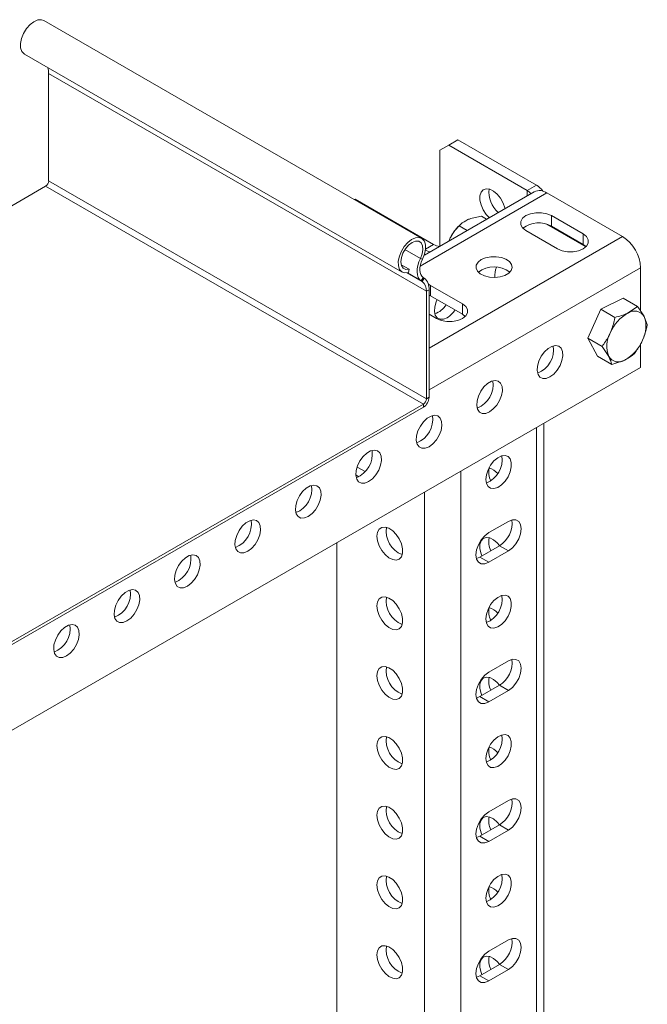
# Model space of a CAD drawing. Header units: millimetres. Extents: x -336 to 487, y -1247 to -28.
# Tile 12 of 49: x -75 to 72, y -894 to -664. Entities that reach past the tile are written whole.
import ezdxf

# ---------------------------------------------------------------- set-up
doc = ezdxf.new("R2010")
doc.units = ezdxf.units.MM

msp = doc.modelspace()

# ---------------------------------------------------------------- linework, layer by layer
at = {"color": 7, "linetype": 'Continuous', "lineweight": 15}
for p, q in [((19.42, -715.04), (-68.97, -664.03)), ((-73.52, -671.91), (14.87, -722.92)), ((-67.87, -701.59), (-67.87, -676.4)), ((25.75, -693.18), (23.63, -694.41)), ((27.87, -691.96), (25.75, -693.18)), ((44.14, -703.79), (25.75, -693.18)), ((46.26, -702.57), (27.87, -691.96)), ((23.63, -716.86), (23.63, -694.41)), ((-168.57, -760.52), (-68.57, -702.81)), ((45.73, -704.11), (20.04, -718.94)), ((48.73, -704.4), (66.41, -714.61)), ((3.83, -705.84), (3.65, -705.94)), ((3.83, -705.84), (22.22, -716.45)), ((34.61, -710.52), (33.44, -709.84)), ((57.22, -713.99), (49.79, -709.71)), ((30.04, -713.16), (28.18, -712.08)), ((28.48, -711.77), (28.24, -712)), ((49.79, -712.16), (57.22, -716.44)), ((43.78, -713.18), (51.21, -717.46)), ((25.77, -715.63), (25.99, -715.12)), ((25.99, -715.12), (25.85, -715.59)), ((57.22, -716.44), (57.9, -716.95)), ((14.65, -721.2), (16.48, -722.25)), ((16.48, -722.25), (16.31, -723.05)), ((70.65, -721.95), (70.65, -732.05)), ((19.53, -725.12), (19.29, -724.96)), ((19.99, -724.35), (19.75, -724.19)), ((21.51, -726.03), (20.99, -725.78)), ((28.94, -730.32), (21.51, -726.03)), ((20.52, -752.6), (20.52, -727.41)), ((21.16, -752.23), (21.16, -727.05)), ((21.16, -728.3), (21.51, -728.48)), ((21.51, -728.48), (28.94, -732.77)), ((61.31, -731.61), (66.6, -729.05)), ((66.6, -729.05), (69.94, -730.98)), ((21.16, -732.77), (22.92, -733.79)), ((28.94, -732.77), (29.61, -733.28)), ((58.29, -738.39), (61.31, -731.61)), ((61.31, -731.61), (64.65, -733.53)), ((69.94, -730.98), (67.7, -732.49)), ((72.21, -735.2), (71.48, -733.33)), ((58.29, -738.39), (61.63, -740.32)), ((60.57, -742.62), (58.29, -738.39)), ((70.65, -739.74), (70.65, -745.23)), ((61.63, -740.32), (63.18, -742.67)), ((60.57, -742.62), (63.9, -744.55)), ((63.9, -744.55), (66.96, -743.5)), ((70.65, -745.23), (-183.9, -892.15)), ((-118.92, -833.89), (19.81, -753.82)), ((-118.92, -834.63), (19.81, -754.56)), ((48.02, -999.01), (48.02, -758.29)), ((4.01, -770.42), (4.72, -770.83)), ((35.12, -783.92), (39.72, -781.27)), ((-0.41, -997.38), (-0.41, -786.24)), ((37.6, -786.99), (33, -789.64)), ((39.72, -788.21), (35.12, -790.86)), ((33, -789.64), (32.22, -789.97)), ((35.12, -816.59), (39.72, -813.94)), ((37.6, -819.65), (33, -822.31)), ((33, -822.31), (32.22, -822.64)), ((39.72, -820.88), (35.12, -823.53)), ((35.12, -849.25), (39.72, -846.6)), ((37.6, -852.32), (33, -854.97)), ((33, -854.97), (32.22, -855.3)), ((39.72, -853.54), (35.12, -856.19)), ((35.12, -881.92), (39.72, -879.27)), ((37.6, -884.98), (33, -887.64)), ((39.72, -886.21), (35.12, -888.86)), ((33, -887.64), (32.22, -887.97))]:
    msp.add_line(p, q, dxfattribs=at)
at = {"color": 7, "linetype": 'Continuous', "lineweight": 0}
for p, q in [((-67.87, -676.4), (20.52, -727.41)), ((-68.57, -702.81), (19.81, -753.82)), ((-67.87, -701.59), (20.52, -752.6)), ((44.14, -703.79), (46.26, -702.57)), ((48.73, -704.4), (19.06, -721.53)), ((44.14, -705.03), (44.14, -703.79)), ((49.79, -709.71), (49.79, -712.16)), ((48.6, -711.67), (57.84, -717.01)), ((57.22, -713.99), (57.22, -716.44)), ((20.34, -717.53), (22.22, -716.45)), ((66.41, -714.61), (21.16, -740.72)), ((15.5, -717.64), (19.13, -719.74)), ((20.1, -718.9), (20.1, -718.76)), ((19.62, -719.93), (19.13, -719.74)), ((16.05, -723.11), (19.53, -725.12)), ((16.07, -723.11), (19.29, -724.96)), ((70.65, -721.95), (21.16, -750.52)), ((19.75, -724.19), (19.29, -724.96)), ((19.53, -725.12), (19.99, -724.35)), ((21.51, -726.03), (21.51, -728.48)), ((21.16, -727.05), (20.52, -727.41)), ((28.94, -730.32), (28.94, -732.77)), ((20.52, -752.6), (21.16, -752.23)), ((19.81, -754.56), (19.81, -753.82)), ((46.26, -1001.46), (46.26, -759.31)), ((4.3, -768.56), (6.19, -769.64)), ((28.58, -1011.66), (28.58, -769.51)), ((20.1, -1011.66), (20.1, -774.41)), ((39.72, -788.21), (37.6, -786.99)), ((35.12, -790.86), (33, -789.64)), ((39.72, -820.88), (37.6, -819.65)), ((35.12, -823.53), (33, -822.31)), ((39.72, -853.54), (37.6, -852.32)), ((35.12, -856.19), (33, -854.97)), ((39.72, -886.21), (37.6, -884.98)), ((35.12, -888.86), (33, -887.64))]:
    msp.add_line(p, q, dxfattribs=at)
at = {"color": 7, "linetype": 'Continuous', "lineweight": 15, "flags": 128}
for points in [[(-68.97, -664.03), (-69.57, -663.83), (-70.41, -663.9), (-71.32, -664.3), (-72.22, -664.99), (-73.04, -665.93), (-73.72, -667.03), (-74.2, -668.21), (-74.44, -669.37), (-74.42, -670.42), (-74.14, -671.26), (-73.63, -671.84), (-73.52, -671.91)], [(35.23, -710.17), (34.5, -709.41), (33.8, -708.36), (33.3, -707.21), (33.03, -706.07), (33.03, -705.04), (33.3, -704.2), (33.8, -703.64), (34.5, -703.39), (35.34, -703.5), (36.23, -703.94), (37.1, -704.67), (37.88, -705.64), (38.49, -706.75), (38.88, -707.9), (38.91, -708.05)], [(49.79, -709.71), (48.72, -709.26), (47.45, -709.02), (46.12, -709.02), (44.86, -709.26), (43.78, -709.71), (43, -710.33), (42.59, -711.06), (42.59, -711.83), (43, -712.56), (43.78, -713.18)], [(51.21, -717.46), (52.28, -717.91), (53.55, -718.15), (54.88, -718.15), (56.14, -717.91), (57.22, -717.46), (58, -716.84), (58.41, -716.11), (58.41, -715.34), (58, -714.61), (57.22, -713.99)], [(19.62, -719.93), (20.1, -718.75), (20.34, -717.59), (20.32, -716.54), (20.04, -715.69), (19.53, -715.11), (18.82, -714.84), (17.98, -714.91), (17.07, -715.31), (16.17, -716.01), (15.34, -716.94), (14.67, -718.05), (14.19, -719.22), (13.95, -720.38), (13.97, -721.43), (14.25, -722.28), (14.76, -722.86), (15.47, -723.12), (16.31, -723.05)], [(19.13, -719.74), (19.55, -718.68), (19.72, -717.64), (19.63, -716.75), (19.28, -716.08), (18.72, -715.71), (17.99, -715.68), (17.18, -715.98), (16.36, -716.6), (15.62, -717.45), (15.04, -718.46), (14.68, -719.53), (14.56, -720.54), (14.72, -721.39), (15.11, -722), (15.72, -722.29), (16.48, -722.25)], [(20.31, -717.79), (21.01, -718.1), (21.3, -718.21)], [(19.29, -724.96), (18.9, -724.62), (18.6, -724.15), (18.41, -723.56), (18.33, -722.89), (18.37, -722.14), (18.52, -721.35), (18.77, -720.54), (19.13, -719.74)], [(19.75, -724.19), (19.43, -723.91), (19.19, -723.52), (19.03, -723.05), (18.97, -722.5), (19, -721.89), (19.12, -721.24), (19.33, -720.58), (19.62, -719.93)], [(33.35, -720.01), (32.6, -720.6), (32.18, -721.29), (32.14, -722.02), (32.46, -722.73), (33.14, -723.35), (34.1, -723.82), (35.26, -724.12), (36.52, -724.2), (37.76, -724.06), (38.88, -723.72), (39.78, -723.2), (40.37, -722.56), (40.61, -721.84), (40.46, -721.11), (39.96, -720.44), (39.13, -719.89), (38.06, -719.5), (36.84, -719.31), (35.57, -719.34), (34.37, -719.58), (33.35, -720.01)], [(23.03, -729.36), (22.8, -729.89), (22.47, -731.04), (22.4, -732.11), (22.6, -733), (23.05, -733.64), (23.71, -733.97), (24.51, -733.95), (25.4, -733.59)], [(22.92, -733.79), (24, -734.24), (25.27, -734.47), (26.59, -734.47), (27.86, -734.24), (28.94, -733.79), (29.72, -733.17), (30.13, -732.44), (30.13, -731.67), (29.72, -730.94), (28.94, -730.32)], [(49.44, -747.47), (50.33, -746.8), (51.13, -745.89), (51.79, -744.81), (52.24, -743.65), (52.44, -742.53), (52.37, -741.53), (52.04, -740.76), (51.49, -740.27), (50.75, -740.12), (49.89, -740.31), (48.99, -740.82), (48.14, -741.62), (47.4, -742.63), (46.84, -743.76), (46.51, -744.92), (46.44, -745.99), (46.64, -746.88), (47.09, -747.52), (47.75, -747.84), (48.56, -747.82), (49.44, -747.47)], [(35.3, -755.63), (36.18, -754.96), (36.99, -754.05), (37.65, -752.97), (38.1, -751.81), (38.3, -750.69), (38.23, -749.7), (37.9, -748.92), (37.34, -748.44), (36.6, -748.28), (35.75, -748.47), (34.85, -748.99), (34, -749.78), (33.26, -750.79), (32.7, -751.93), (32.37, -753.08), (32.3, -754.15), (32.5, -755.04), (32.95, -755.68), (33.61, -756), (34.41, -755.99), (35.3, -755.63)], [(21.16, -763.79), (22.04, -763.13), (22.85, -762.21), (23.51, -761.13), (23.95, -759.97), (24.15, -758.85), (24.09, -757.86), (23.76, -757.08), (23.2, -756.6), (22.46, -756.44), (21.6, -756.63), (20.71, -757.15), (19.85, -757.95), (19.11, -758.96), (18.55, -760.09), (18.23, -761.24), (18.16, -762.31), (18.36, -763.2), (18.81, -763.84), (19.46, -764.17), (20.27, -764.15), (21.16, -763.79)], [(7.01, -771.95), (7.9, -771.29), (8.71, -770.37), (9.36, -769.29), (9.81, -768.14), (10.01, -767.01), (9.94, -766.02), (9.62, -765.25), (9.06, -764.76), (8.32, -764.6), (7.46, -764.79), (6.57, -765.31), (5.71, -766.11), (4.97, -767.12), (4.41, -768.25), (4.09, -769.4), (4.02, -770.47), (4.22, -771.37), (4.67, -772), (5.32, -772.33), (6.13, -772.31), (7.01, -771.95)], [(34.42, -771.47), (34.55, -770.37), (34.94, -769.21), (35.55, -768.1), (36.32, -767.14), (37.2, -766.4), (38.09, -765.96), (38.92, -765.86), (39.62, -766.1), (40.13, -766.67), (40.39, -767.5), (40.39, -768.54), (40.13, -769.68), (39.62, -770.82), (38.92, -771.87), (38.09, -772.73), (37.2, -773.32), (36.32, -773.6), (35.55, -773.53), (34.94, -773.12), (34.55, -772.41), (34.42, -771.47)], [(-7.13, -780.12), (-6.24, -779.45), (-5.43, -778.54), (-4.78, -777.45), (-4.33, -776.3), (-4.13, -775.18), (-4.2, -774.18), (-4.52, -773.41), (-5.08, -772.92), (-5.82, -772.77), (-6.68, -772.95), (-7.58, -773.47), (-8.43, -774.27), (-9.17, -775.28), (-9.73, -776.41), (-10.06, -777.56), (-10.12, -778.63), (-9.92, -779.53), (-9.48, -780.17), (-8.82, -780.49), (-8.01, -780.47), (-7.13, -780.12)], [(-21.27, -788.28), (-20.38, -787.61), (-19.58, -786.7), (-18.92, -785.62), (-18.47, -784.46), (-18.27, -783.34), (-18.34, -782.34), (-18.67, -781.57), (-19.23, -781.08), (-19.97, -780.93), (-20.82, -781.12), (-21.72, -781.63), (-22.57, -782.43), (-23.31, -783.44), (-23.87, -784.57), (-24.2, -785.73), (-24.27, -786.8), (-24.07, -787.69), (-23.62, -788.33), (-22.96, -788.65), (-22.16, -788.64), (-21.27, -788.28)], [(39.72, -781.27), (40.65, -780.9), (41.48, -780.91), (42.15, -781.3), (42.58, -782.02), (42.72, -783.01), (42.58, -784.16), (42.15, -785.38), (41.48, -786.53), (40.65, -787.51), (39.72, -788.21)], [(8.96, -784.74), (9.09, -785.84), (9.48, -787), (10.09, -788.11), (10.87, -789.07), (11.74, -789.81), (12.63, -790.24), (13.47, -790.35), (14.17, -790.11), (14.67, -789.54), (14.94, -788.71), (14.94, -787.67), (14.67, -786.53), (14.17, -785.39), (13.47, -784.34), (12.63, -783.48), (11.74, -782.88), (10.87, -782.61), (10.09, -782.68), (9.48, -783.09), (9.09, -783.79), (8.96, -784.74)], [(35.12, -790.86), (34.19, -791.23), (33.36, -791.22), (32.69, -790.84), (32.26, -790.12), (32.12, -789.13), (32.26, -787.97), (32.69, -786.76), (33.36, -785.6), (34.19, -784.63), (35.12, -783.92)], [(33.48, -789.36), (33.3, -788.88), (33.03, -787.73), (33.03, -786.7), (33.3, -785.86), (33.8, -785.3), (34.5, -785.06), (35.34, -785.16), (36.23, -785.6), (37.1, -786.33), (37.64, -786.96)], [(-35.41, -796.44), (-34.53, -795.77), (-33.72, -794.86), (-33.06, -793.78), (-32.61, -792.62), (-32.41, -791.5), (-32.48, -790.51), (-32.81, -789.73), (-33.37, -789.25), (-34.11, -789.09), (-34.96, -789.28), (-35.86, -789.8), (-36.72, -790.6), (-37.46, -791.61), (-38.01, -792.74), (-38.34, -793.89), (-38.41, -794.96), (-38.21, -795.85), (-37.76, -796.49), (-37.1, -796.81), (-36.3, -796.8), (-35.41, -796.44)], [(-49.55, -804.6), (-48.67, -803.94), (-47.86, -803.02), (-47.2, -801.94), (-46.76, -800.79), (-46.56, -799.66), (-46.62, -798.67), (-46.95, -797.89), (-47.51, -797.41), (-48.25, -797.25), (-49.11, -797.44), (-50, -797.96), (-50.86, -798.76), (-51.6, -799.77), (-52.16, -800.9), (-52.48, -802.05), (-52.55, -803.12), (-52.35, -804.01), (-51.9, -804.65), (-51.25, -804.98), (-50.44, -804.96), (-49.55, -804.6)], [(8.96, -801.07), (9.09, -802.17), (9.48, -803.33), (10.09, -804.44), (10.87, -805.4), (11.74, -806.14), (12.63, -806.58), (13.47, -806.68), (14.17, -806.44), (14.67, -805.88), (14.94, -805.04), (14.94, -804.01), (14.67, -802.86), (14.17, -801.72), (13.47, -800.67), (12.63, -799.81), (11.74, -799.22), (10.87, -798.94), (10.09, -799.01), (9.48, -799.42), (9.09, -800.13), (8.96, -801.07)], [(34.42, -804.13), (34.55, -803.03), (34.94, -801.88), (35.55, -800.77), (36.32, -799.8), (37.2, -799.07), (38.09, -798.63), (38.92, -798.53), (39.62, -798.77), (40.13, -799.33), (40.39, -800.17), (40.39, -801.2), (40.13, -802.34), (39.62, -803.49), (38.92, -804.54), (38.09, -805.4), (37.2, -805.99), (36.32, -806.26), (35.55, -806.19), (34.94, -805.79), (34.55, -805.08), (34.42, -804.13)], [(-63.7, -812.76), (-62.81, -812.1), (-62, -811.18), (-61.35, -810.1), (-60.9, -808.95), (-60.7, -807.82), (-60.77, -806.83), (-61.09, -806.06), (-61.65, -805.57), (-62.39, -805.41), (-63.25, -805.6), (-64.14, -806.12), (-65, -806.92), (-65.74, -807.93), (-66.3, -809.06), (-66.63, -810.21), (-66.69, -811.28), (-66.49, -812.18), (-66.05, -812.81), (-65.39, -813.14), (-64.58, -813.12), (-63.7, -812.76)], [(39.72, -813.94), (40.65, -813.57), (41.48, -813.58), (42.15, -813.96), (42.58, -814.68), (42.72, -815.67), (42.58, -816.83), (42.15, -818.04), (41.48, -819.19), (40.65, -820.17), (39.72, -820.88)], [(8.96, -817.41), (9.09, -818.51), (9.48, -819.66), (10.09, -820.77), (10.87, -821.74), (11.74, -822.47), (12.63, -822.91), (13.47, -823.01), (14.17, -822.77), (14.67, -822.21), (14.94, -821.37), (14.94, -820.34), (14.67, -819.2), (14.17, -818.05), (13.47, -817), (12.63, -816.14), (11.74, -815.55), (10.87, -815.28), (10.09, -815.35), (9.48, -815.75), (9.09, -816.46), (8.96, -817.41)], [(35.12, -823.53), (34.19, -823.9), (33.36, -823.89), (32.69, -823.5), (32.26, -822.78), (32.12, -821.79), (32.26, -820.64), (32.69, -819.42), (33.36, -818.27), (34.19, -817.29), (35.12, -816.59)], [(33.48, -822.03), (33.3, -821.54), (33.03, -820.4), (33.03, -819.37), (33.3, -818.53), (33.8, -817.97), (34.5, -817.72), (35.34, -817.83), (36.23, -818.27), (37.1, -819), (37.64, -819.63)], [(8.96, -833.74), (9.09, -834.84), (9.48, -836), (10.09, -837.11), (10.87, -838.07), (11.74, -838.8), (12.63, -839.24), (13.47, -839.35), (14.17, -839.11), (14.67, -838.54), (14.94, -837.71), (14.94, -836.67), (14.67, -835.53), (14.17, -834.38), (13.47, -833.33), (12.63, -832.48), (11.74, -831.88), (10.87, -831.61), (10.09, -831.68), (9.48, -832.09), (9.09, -832.79), (8.96, -833.74)], [(34.42, -836.8), (34.55, -835.7), (34.94, -834.54), (35.55, -833.43), (36.32, -832.47), (37.2, -831.73), (38.09, -831.3), (38.92, -831.19), (39.62, -831.43), (40.13, -832), (40.39, -832.83), (40.39, -833.87), (40.13, -835.01), (39.62, -836.15), (38.92, -837.2), (38.09, -838.06), (37.2, -838.66), (36.32, -838.93), (35.55, -838.86), (34.94, -838.45), (34.55, -837.75), (34.42, -836.8)], [(8.96, -850.07), (9.09, -851.17), (9.48, -852.33), (10.09, -853.44), (10.87, -854.4), (11.74, -855.14), (12.63, -855.58), (13.47, -855.68), (14.17, -855.44), (14.67, -854.87), (14.94, -854.04), (14.94, -853), (14.67, -851.86), (14.17, -850.72), (13.47, -849.67), (12.63, -848.81), (11.74, -848.22), (10.87, -847.94), (10.09, -848.01), (9.48, -848.42), (9.09, -849.13), (8.96, -850.07)], [(39.72, -846.6), (40.65, -846.23), (41.48, -846.24), (42.15, -846.63), (42.58, -847.35), (42.72, -848.34), (42.58, -849.49), (42.15, -850.71), (41.48, -851.86), (40.65, -852.84), (39.72, -853.54)], [(35.12, -856.19), (34.19, -856.56), (33.36, -856.55), (32.69, -856.17), (32.26, -855.45), (32.12, -854.46), (32.26, -853.3), (32.69, -852.09), (33.36, -850.94), (34.19, -849.96), (35.12, -849.25)], [(33.48, -854.69), (33.3, -854.21), (33.03, -853.07), (33.03, -852.03), (33.3, -851.19), (33.8, -850.63), (34.5, -850.39), (35.34, -850.49), (36.23, -850.93), (37.1, -851.67), (37.64, -852.29)], [(8.96, -866.4), (9.09, -867.5), (9.48, -868.66), (10.09, -869.77), (10.87, -870.74), (11.74, -871.47), (12.63, -871.91), (13.47, -872.01), (14.17, -871.77), (14.67, -871.21), (14.94, -870.37), (14.94, -869.34), (14.67, -868.2), (14.17, -867.05), (13.47, -866), (12.63, -865.14), (11.74, -864.55), (10.87, -864.27), (10.09, -864.34), (9.48, -864.75), (9.09, -865.46), (8.96, -866.4)], [(34.42, -869.47), (34.55, -868.37), (34.94, -867.21), (35.55, -866.1), (36.32, -865.13), (37.2, -864.4), (38.09, -863.96), (38.92, -863.86), (39.62, -864.1), (40.13, -864.66), (40.39, -865.5), (40.39, -866.53), (40.13, -867.67), (39.62, -868.82), (38.92, -869.87), (38.09, -870.73), (37.2, -871.32), (36.32, -871.6), (35.55, -871.53), (34.94, -871.12), (34.55, -870.41), (34.42, -869.47)], [(39.72, -879.27), (40.65, -878.9), (41.48, -878.91), (42.15, -879.29), (42.58, -880.02), (42.72, -881), (42.58, -882.16), (42.15, -883.37), (41.48, -884.53), (40.65, -885.5), (39.72, -886.21)], [(8.96, -882.74), (9.09, -883.84), (9.48, -884.99), (10.09, -886.1), (10.87, -887.07), (11.74, -887.8), (12.63, -888.24), (13.47, -888.34), (14.17, -888.1), (14.67, -887.54), (14.94, -886.7), (14.94, -885.67), (14.67, -884.53), (14.17, -883.38), (13.47, -882.33), (12.63, -881.47), (11.74, -880.88), (10.87, -880.61), (10.09, -880.68), (9.48, -881.08), (9.09, -881.79), (8.96, -882.74)], [(35.12, -888.86), (34.19, -889.23), (33.36, -889.22), (32.69, -888.83), (32.26, -888.11), (32.12, -887.12), (32.26, -885.97), (32.69, -884.75), (33.36, -883.6), (34.19, -882.63), (35.12, -881.92)], [(33.48, -887.36), (33.3, -886.87), (33.03, -885.73), (33.03, -884.7), (33.3, -883.86), (33.8, -883.3), (34.5, -883.06), (35.34, -883.16), (36.23, -883.6), (37.1, -884.33), (37.64, -884.96)]]:
    msp.add_lwpolyline(points, dxfattribs=at)
at = {"color": 7, "linetype": 'Continuous', "lineweight": 15}
for centre, radius, start, end in [((-71.42, -676.33), 3.55, 358.875, 21.5054), ((-69.4, -701.52), 1.54, 302.6012, 357.3983), ((44.54, -705.86), 3.71, 30.7407, 62.4104), ((41.23, -704.29), 6.06, 172.1613, 230.1906), ((43.31, -705.4), 1.8, 27.0127, 62.7169), ((46.98, -706.86), 3.02, 54.3917, 114.3072), ((35.67, -719.72), 10.71, 133.9353, 154.6076), ((46.83, -717.41), 6.03, 60.5728, 128.1406), ((24.13, -712.96), 3.98, 241.2744, 262.8109), ((61.44, -722.37), 9.22, 2.6026, 57.3974), ((36.36, -727.58), 5.9, 51.3767, 128.6233), ((41.35, -723.65), 4.81, 156.9586, 186.5262), ((17.92, -727.18), 2.61, 354.7461, 51.9787), ((18.1, -726.77), 3.07, 354.746, 51.979), ((20.7, -727.8), 5.22, 290.1129, 327.9579), ((22.19, -728.45), 6.06, 301.9656, 326.5243), ((72.33, -740.79), 9.51, 119.1609, 157.548), ((69.2, -734.7), 2.66, 30.9143, 124.184), ((65.29, -735.67), 6.62, 331.5174, 20.7537), ((69.37, -740.32), 6.62, 151.5175, 200.7537), ((62.33, -735.2), 9.51, 299.1605, 337.5484), ((44.38, -741.08), 5.91, 291.4218, 8.5958), ((65.46, -741.3), 2.66, 210.9145, 304.1845), ((30.24, -749.24), 5.91, 291.4218, 8.5958), ((18.24, -752.1), 2.92, 302.6024, 357.3974), ((18.99, -752.53), 1.54, 302.6012, 357.3983), ((16.1, -757.4), 5.91, 291.4218, 8.5958), ((1.96, -765.56), 5.91, 291.4218, 8.5958), ((32.37, -766.82), 5.9, 291.3476, 8.67), ((39.94, -769.73), 4.81, 168.8249, 205.3708), ((33.93, -772.92), 4.32, 40.7219, 73.6063), ((-12.19, -773.73), 5.91, 291.4218, 8.5958), ((-26.33, -781.89), 5.91, 291.4219, 8.5957), ((34.53, -781.8), 6.03, 300.5573, 8.1849), ((17.01, -783.56), 5.9, 171.3303, 248.652), ((39.95, -786.06), 4.82, 168.8352, 205.5157), ((-40.47, -790.05), 5.91, 291.4217, 8.5959), ((-54.61, -798.21), 5.91, 291.4217, 8.5959), ((17.01, -799.89), 5.9, 171.3304, 248.652), ((32.37, -799.49), 5.9, 291.348, 8.6696), ((39.94, -802.39), 4.81, 168.8249, 205.3708), ((33.93, -805.58), 4.32, 40.7219, 73.6058), ((-68.75, -806.37), 5.91, 291.4219, 8.5957), ((34.53, -814.46), 6.03, 300.5573, 8.1848), ((17.01, -816.23), 5.9, 171.3304, 248.6519), ((39.95, -818.73), 4.82, 168.8352, 205.5156), ((17.01, -832.56), 5.9, 171.3302, 248.6522), ((32.37, -832.15), 5.9, 291.3478, 8.6698), ((39.94, -835.06), 4.81, 168.8249, 205.3708), ((33.93, -838.25), 4.32, 40.7235, 73.6047), ((17.01, -848.89), 5.9, 171.3302, 248.6522), ((34.53, -847.13), 6.03, 300.5571, 8.185), ((39.95, -851.39), 4.82, 168.8351, 205.5158), ((17.01, -865.23), 5.9, 171.3304, 248.6519), ((32.37, -864.82), 5.9, 291.3481, 8.6696), ((39.94, -867.73), 4.81, 168.8249, 205.3708), ((33.93, -870.91), 4.32, 40.7219, 73.6058), ((34.53, -879.79), 6.03, 300.5571, 8.185), ((17.01, -881.56), 5.9, 171.3304, 248.6519), ((39.95, -884.06), 4.82, 168.8352, 205.5156)]:
    msp.add_arc(centre, radius, start, end, dxfattribs=at)
for points, knots in [([(33.44, -709.84), (32.93, -709.92), (31.91, -710.08), (30.87, -710.38), (30.35, -710.59), (30.24, -710.64)], [0, 0, 0, 0, 0.434794, 0.879847, 1, 1, 1, 1]), ([(28.18, -712.08), (27.81, -712.48), (27.08, -713.27), (26.39, -714.34), (26.06, -714.98), (25.99, -715.12)], [0, 0, 0, 0, 0.434793, 0.879842, 1, 1, 1, 1]), ([(30.24, -710.64), (29.62, -710.97), (28.81, -711.41), (28.29, -711.96), (28.18, -712.08)], [0, 0, 0, 0, 0.769007, 1, 1, 1, 1]), ([(67.7, -732.49), (67.64, -732.52), (66.74, -732.95), (65.66, -733.25), (64.65, -733.53)], [0, 0, 0, 0, 0.070215, 1, 1, 1, 1]), ([(71.48, -733.33), (71.46, -733.28), (71.07, -732.56), (70.48, -731.74), (69.94, -730.98)], [0, 0, 0, 0, 0.07022, 1, 1, 1, 1]), ([(64.65, -733.53), (64.59, -733.81), (64.34, -735.06), (63.9, -736.24), (63.55, -737.16)], [0, 0, 0, 0, 0.2237127, 1, 1, 1, 1]), ([(71.11, -738.83), (71.46, -737.91), (71.91, -736.73), (72.15, -735.48), (72.21, -735.2)], [0, 0, 0, 0, 0.776287, 1, 1, 1, 1]), ([(63.55, -737.16), (63.42, -737.44), (62.89, -738.57), (62.17, -739.57), (61.63, -740.32)], [0, 0, 0, 0, 0.241849, 1, 1, 1, 1]), ([(69.19, -741.99), (69.74, -741.24), (70.45, -740.24), (70.98, -739.11), (71.11, -738.83)], [0, 0, 0, 0, 0.758145, 1, 1, 1, 1]), ([(66.96, -743.5), (67.02, -743.47), (67.91, -743.04), (68.57, -742.49), (69.19, -741.99)], [0, 0, 0, 0, 0.0702145, 1, 1, 1, 1]), ([(63.18, -742.67), (63.2, -742.72), (63.58, -743.43), (63.75, -744.01), (63.9, -744.55)], [0, 0, 0, 0, 0.070213, 1, 1, 1, 1])]:
    msp.add_open_spline(points, degree=3, knots=knots, dxfattribs=at)

doc.saveas('drawing.dxf')
